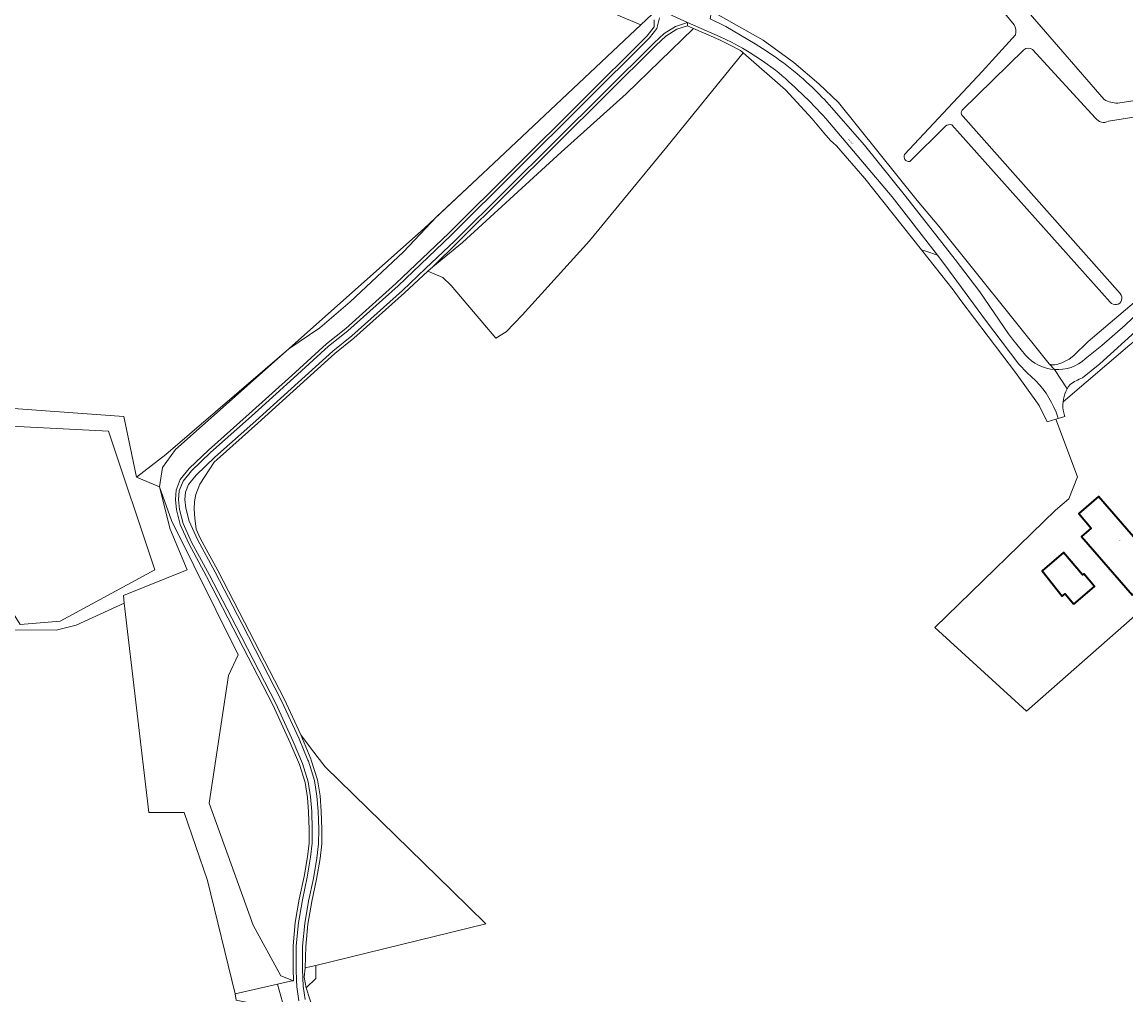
# Model space of a CAD drawing. Header units: metres. Extents: x 201541 to 204988, y 387833 to 394342.
# Tile 111 of 214: x 202992 to 203338, y 391042 to 391347. Entities that reach past the tile are written whole.
import ezdxf
from ezdxf.enums import TextEntityAlignment as Align

# ---------------------------------------------------------------- set-up
doc = ezdxf.new("R2010")
doc.units = ezdxf.units.M
doc.layers.get('Defpoints').update_dxf_attribs({"lineweight": 25})
for name, color, linetype, lineweight in [('B-WE-GR-BOS_LOOF-GV', 40, 'Continuous', 13), ('B-WE-GR-BOUWLAND-GV', 80, 'Continuous', 13), ('B-WE-GR-GRAS-GV', 60, 'Continuous', 13), ('B-WE-GR-GROENVOORZIENING-GV', 80, 'Continuous', 18), ('B-WE-GR-HOUTWAL-GV', 40, 'Continuous', 13), ('B-WE-IE-TERREINAFSCHEIDING_KUNSTMATIG_HEKWERK-G', 20, 'IE-TERREINAFSCHEIDING-KUNSTMATIG', 18), ('B-WE-IE-TERREINAFSCHEIDING_KUNSTMATIG_MUUR-G', 90, 'IE-TERREINAFSCHEIDING-KUNSTMATIG-DICHT', 18), ('B-WE-OG-BEBOUWING-GV', 7, 'Continuous', 35), ('B-WE-OG-BEBOUWING-T18', 10, 'Continuous', 18), ('B-WE-OG-TERREIN_ERF-GV', 7, 'Continuous', 18), ('B-WE-OG-WATER_GREPPEL-GV', 160, 'Continuous', 18), ('B-WE-OG-WEG-GV', 7, 'Continuous', 18), ('B-WE-VH-ONVERHARD-GV', 252, 'Continuous', 18), ('B-WE-VH-VERHARDING_PUIN-GV', 252, 'Continuous', 18)]:
    doc.layers.add(name, color=color, linetype=linetype, lineweight=lineweight)
doc.styles.add('NLCS-ISO-M200-T18', font='NLCS-ISO.ttf', dxfattribs={"height": 0.36})
doc.linetypes.add('IE-TERREINAFSCHEIDING-KUNSTMATIG', pattern='A,4,[82,NLCS.SHX,S=0.75,R=90,X=0,Y=0],4,-2', length=10)
doc.linetypes.add('IE-TERREINAFSCHEIDING-KUNSTMATIG-DICHT', pattern='A,8,-1,[82,NLCS.SHX,S=0.75,R=90,X=0,Y=0],-1', length=10)

msp = doc.modelspace()

# ---------------------------------------------------------------- linework, layer by layer
at = {"layer": 'B-WE-GR-BOS_LOOF-GV'}
msp.add_lwpolyline([(203189.157, 391349.2), (203185.791, 391346.034), (203137.87, 391300.955), (203121.759, 391285.825), (203111.369, 391274.874), (203094.642, 391259.268), (203085.142, 391251.065), (203075.436, 391244.503), (203036.935, 391211.41), (203027.76, 391204.271), (203034.936, 391201.283), (203038.645, 391190.691), (203059.57, 391148.582), (203056.557, 391142.125), (203050.445, 391102.143), (203064.249, 391063.92), (203072.927, 391048.081), (203076.892, 391046.541), (203076.884, 391046.717), (203076.755, 391049.961), (203076.76, 391057.475), (203077.477, 391064.8), (203078.713, 391072.061), (203080.227, 391079.133), (203081.267, 391085.35), (203081.772, 391089.638), (203081.795, 391093.952), (203081.611, 391099.465), (203081.279, 391103.978), (203080.558, 391108.575), (203078.739, 391114.235), (203075.901, 391121.054), (203070.463, 391132.92), (203058.039, 391157.018), (203049.671, 391173.133), (203044.091, 391183.459), (203041.425, 391189.458), (203040.204, 391194.01), (203039.885, 391197.253), (203040.125, 391200.215), (203041.404, 391203.525), (203044.181, 391206.996), (203050.27, 391212.757), (203063.051, 391224.136), (203076.341, 391236.177), (203087.241, 391246.042), (203093.277, 391250.868), (203108.997, 391264.97), (203125.548, 391280.698), (203187.732, 391342.568), (203189.887, 391345.337), (203189.913, 391347.557)], dxfattribs=at)
for points in [[(203202.219, 391344.88), (203200.37, 391345.694), (203197.062, 391344.61), (203193.639, 391342.454), (203190.588, 391339.614), (203128.32, 391277.815), (203120.564, 391270.174), (203129.888, 391277.756), (203160.836, 391306.12), (203181.191, 391324.351)], [(203140.295, 391247.869), (203143.527, 391249.851), (203148.515, 391255.027), (203169.629, 391278.284), (203193.91, 391307.775), (203217.808, 391337.177), (203216.947, 391337.926), (203213.702, 391339.674), (203210.22, 391341.358), (203202.219, 391344.88), (203181.191, 391324.351), (203160.836, 391306.12), (203129.888, 391277.756), (203120.564, 391270.174), (203118.985, 391268.776), (203123.754, 391266.821), (203126.314, 391264.339)], [(203058.6, 391042.439), (203071.892, 391045.424), (203075.993, 391046.345), (203076.892, 391046.541), (203072.927, 391048.081), (203064.249, 391063.92), (203050.445, 391102.143), (203056.557, 391142.125), (203059.57, 391148.582), (203038.645, 391190.691), (203034.936, 391201.283), (203038.247, 391187.972), (203043.613, 391175.299), (203023.585, 391167.193), (203023.86, 391164.855), (203031.573, 391099.257), (203042.67, 391099.22), (203049.906, 391077.901)], [(203079.166, 391123.531), (203082.32, 391116.04), (203082.496, 391115.618), (203084.462, 391109.503), (203085.255, 391104.435), (203085.606, 391099.678), (203085.795, 391094.008), (203085.772, 391089.394), (203085.228, 391084.786), (203084.158, 391078.385), (203082.641, 391071.306), (203081.445, 391064.269), (203080.76, 391057.278), (203080.615, 391050.512), (203083.9, 391051.315), (203137.232, 391064.344), (203126.506, 391074.806), (203086.85, 391113.483), (203082.598, 391119.042)]]:
    msp.add_lwpolyline(points, close=True, dxfattribs=at)
at = {"layer": 'B-WE-GR-BOUWLAND-GV'}
msp.add_lwpolyline([(203355.4, 391173.853), (203306.661, 391131.015), (203277.884, 391157.234), (203315.737, 391193.93), (203319.878, 391197.498), (203322.606, 391204.438), (203315.777, 391222.468), (203313.062, 391221.594), (203310.548, 391226.77), (203303.136, 391237.069), (203286.022, 391259.595), (203283.612, 391263.003), (203273.697, 391275.525), (203255.984, 391297.895), (203247.027, 391308.051), (203245.201, 391309.728), (203243.115, 391312.112), (203239.464, 391316.582), (203231.119, 391325.597), (203217.808, 391337.177), (203193.91, 391307.775), (203169.629, 391278.284), (203148.515, 391255.027), (203143.527, 391249.851), (203140.295, 391247.869), (203126.314, 391264.339), (203123.754, 391266.821), (203118.985, 391268.776), (203111.71, 391262.03), (203095.864, 391247.816), (203089.834, 391242.994), (203079.026, 391233.212), (203065.723, 391221.16), (203052.974, 391209.81), (203052.052, 391208.937), (203047.578, 391202.083), (203046.312, 391198.883), (203045.891, 391196.673), (203045.811, 391194.272), (203045.943, 391191.448), (203046.445, 391188.01), (203047.683, 391185.223), (203053.206, 391175.005), (203061.591, 391158.857), (203074.06, 391134.671), (203079.166, 391123.531), (203082.598, 391119.042), (203086.85, 391113.483), (203126.506, 391074.806), (203137.232, 391064.344), (203083.9, 391051.315), (203083.885, 391047.188), (203080.925, 391044.265), (203088.958, 391019.414)], dxfattribs=at)
at = {"layer": 'B-WE-GR-GRAS-GV'}
for points in [[(202967.425, 391227.37), (203023.709, 391223.29), (203027.76, 391204.271), (203036.935, 391211.41), (203075.436, 391244.503), (203085.142, 391251.065), (203094.642, 391259.268), (203111.369, 391274.874), (203121.759, 391285.825), (203137.87, 391300.955), (203185.791, 391346.034), (203153.85, 391359.513), (203068.325, 391396.817), (203039.726, 391409.767), (203024.752, 391416.987), (203013.611, 391421.866), (203003.187, 391426.385), (202997.406, 391428.747), (202965.279, 391410.43)], [(203258.566, 391403.183), (203283.899, 391376.92), (203330.931, 391322.57)], [(203302.696, 391346.029), (203274.706, 391380.038), (203272.521, 391382.399)], [(203210.917, 391348.582), (203224.122, 391341.183), (203233.689, 391334.244), (203241.559, 391327.524), (203247.692, 391321.709), (203272.341, 391291.005), (203279.11, 391282.918), (203313.73, 391239.758), (203314.493, 391239.511), (203315.499, 391239.482), (203316.078, 391239.631), (203317.714, 391240.127), (203319.957, 391241.25), (203321.422, 391242.388), (203325.905, 391246.792), (203342.447, 391260.741), (203362.764, 391279.063), (203367.101, 391282.824), (203370.086, 391284.39), (203371.299, 391284.688), (203369.239, 391285.036)], [(203268.406, 391305.343), (203292.76, 391331.382), (203303.129, 391342.908)], [(203305.812, 391338.149), (203286.464, 391319.294)], [(203328.225, 391316.789), (203308.48, 391338.265)], [(203335.202, 391321.449), (203364.416, 391325.914)], [(203360.592, 391320.322), (203332.288, 391315.771)], [(203332.86, 391259.091), (203283.177, 391314.689)], [(203286.518, 391317.496), (203286.73, 391317.249), (203335.975, 391261.786)], [(203281.249, 391314.258), (203270.012, 391303.214)], [(203058.989, 391040.398), (203058.6, 391042.439), (203049.906, 391077.901), (203042.67, 391099.22), (203031.573, 391099.257), (203023.86, 391164.855), (203008.755, 391157.953), (203002.532, 391156.33), (202989.045, 391156.433)]]:
    msp.add_lwpolyline(points, dxfattribs=at)
for points in [[(203303.129, 391342.908, 0.2221689), (203302.696, 391346.029)], [(203308.48, 391338.265, 0.3950553), (203305.812, 391338.149)], [(203330.931, 391322.57, 0.1120172), (203335.202, 391321.449)], [(203286.464, 391319.294, 0.3458959), (203286.518, 391317.496)], [(203283.177, 391314.689, 0.2239516), (203281.249, 391314.258)], [(203332.288, 391315.771, -0.3702957), (203328.225, 391316.789)], [(203270.012, 391303.214, -0.6354415), (203268.406, 391305.343)], [(203335.975, 391261.786, -1.0372821), (203332.86, 391259.091)]]:
    msp.add_lwpolyline(points, format="xyb", dxfattribs=at)
msp.add_lwpolyline([(203018.925, 391218.711), (202913.057, 391224.155), (202913.024, 391222.02), (202921.413, 391174.915), (202923.791, 391173.733), (202980.787, 391171.71), (202983.725, 391170.077), (202991.249, 391158.14), (203003.763, 391159.145), (203033.437, 391175.301)], close=True, dxfattribs=at)
at = {"layer": 'B-WE-GR-GROENVOORZIENING-GV'}
msp.add_lwpolyline([(203130.568, 390886.043), (203115.543, 390926.555), (203112.965, 390934.141), (203112.931, 390934.172), (203112.818, 390934.297), (203112.647, 390934.531), (203108.903, 390944.777), (203097.665, 390974.326), (203089.796, 390994.86), (203080.679, 391019.106), (203074.072, 391037.549), (203074.031, 391037.737), (203074.014, 391037.894), (203071.892, 391045.424), (203058.6, 391042.439), (203058.989, 391040.398), (203064.138, 391039.383), (203070.065, 391038.209), (203086.002, 390994.282), (203105.855, 390941.671), (203111.24, 390927.055)], dxfattribs=at)
at = {"layer": 'B-WE-GR-HOUTWAL-GV'}
for points in [[(202919.31, 391161.781), (202923.753, 391159.153), (202923.919, 391159.233), (202947.309, 391170.33), (202967.354, 391170.586), (202971.596, 391167.005), (202982.884, 391167.309), (202989.045, 391156.433), (203002.532, 391156.33), (203008.755, 391157.953), (203023.86, 391164.855), (203023.585, 391167.193), (203043.613, 391175.299), (203038.247, 391187.972), (203034.936, 391201.283), (203027.76, 391204.271), (203023.709, 391223.29), (202967.425, 391227.37), (202910.464, 391229.082), (202907.275, 391229.178), (202913.895, 391188.647)], [(203018.925, 391218.711), (203033.437, 391175.301), (203003.763, 391159.145), (202991.249, 391158.14), (202983.725, 391170.077), (202980.787, 391171.71), (202923.791, 391173.733), (202921.413, 391174.915), (202913.024, 391222.02), (202913.057, 391224.155)]]:
    msp.add_lwpolyline(points, close=True, dxfattribs=at)
at = {"layer": 'B-WE-IE-TERREINAFSCHEIDING_KUNSTMATIG_HEKWERK-G'}
for points in [[(203185.791, 391346.034), (203189.157, 391349.2)], [(203034.936, 391201.283), (203035.888, 391207.307), (203039.899, 391212.957), (203117.852, 391282.156), (203137.87, 391300.955), (203185.791, 391346.034)], [(203371.299, 391284.688), (203370.086, 391284.39), (203367.101, 391282.824), (203362.764, 391279.063), (203342.447, 391260.741), (203325.905, 391246.792)], [(203279.11, 391282.918), (203313.73, 391239.758)], [(203023.86, 391164.855), (203023.585, 391167.193), (203043.613, 391175.299), (203038.247, 391187.972), (203034.936, 391201.283)], [(203058.6, 391042.439), (203049.906, 391077.901), (203042.67, 391099.22), (203031.573, 391099.257), (203023.86, 391164.855)], [(203080.615, 391050.512), (203080.239, 391047.66), (203080.925, 391044.265), (203088.958, 391019.414), (203098.45, 390995.842), (203100.508, 390990.403)], [(203071.892, 391045.424), (203058.6, 391042.439)], [(203075.993, 391046.345), (203071.892, 391045.424)]]:
    msp.add_lwpolyline(points, dxfattribs=at)
at = {"layer": 'B-WE-IE-TERREINAFSCHEIDING_KUNSTMATIG_MUUR-G'}
msp.add_lwpolyline([(203322.606, 391204.438), (203315.777, 391222.468)], dxfattribs=at)
at = {"layer": 'B-WE-OG-BEBOUWING-GV'}
for points in [[(203339.785, 391167.295), (203349.05, 391175.316), (203329.194, 391198.246), (203323.003, 391192.853), (203326.921, 391188.327), (203323.866, 391185.682)], [(203321.447, 391164.518), (203327.907, 391170.031), (203324.543, 391173.975), (203324.19, 391173.674), (203318.224, 391180.666), (203311.473, 391174.904), (203317.756, 391166.973), (203318.679, 391167.761)]]:
    msp.add_lwpolyline(points, close=True, dxfattribs=at)
at = {"layer": 'B-WE-OG-TERREIN_ERF-GV'}
msp.add_lwpolyline([(203341.086, 391247.401), (203339.008, 391245.727), (203318.089, 391227.846), (203318.034, 391226.993), (203318.046, 391226.138), (203318.124, 391225.286), (203318.269, 391224.443), (203318.479, 391223.615), (203318.573, 391223.337), (203316.542, 391222.706), (203315.777, 391222.468), (203322.606, 391204.438), (203319.878, 391197.498), (203315.737, 391193.93), (203277.884, 391157.234), (203306.661, 391131.015), (203355.4, 391173.853), (203379.196, 391194.903), (203380.795, 391196.068)], dxfattribs=at)
for points in [[(203339.785, 391167.295), (203323.866, 391185.682), (203326.921, 391188.327), (203323.003, 391192.853), (203329.194, 391198.246), (203349.05, 391175.316)], [(203321.447, 391164.518), (203318.679, 391167.761), (203317.756, 391166.973), (203311.473, 391174.904), (203318.224, 391180.666), (203324.19, 391173.674), (203324.543, 391173.975), (203327.907, 391170.031)]]:
    msp.add_lwpolyline(points, close=True, dxfattribs=at)
at = {"layer": 'B-WE-OG-WATER_GREPPEL-GV'}
for points in [[(203255.025, 391401.296), (203272.521, 391382.399), (203274.706, 391380.038), (203302.696, 391346.029)], [(203330.931, 391322.57), (203283.899, 391376.92), (203258.566, 391403.183)], [(203303.129, 391342.908), (203292.76, 391331.382), (203268.406, 391305.343)], [(203286.464, 391319.294), (203305.812, 391338.149)], [(203308.48, 391338.265), (203328.225, 391316.789)], [(203364.416, 391325.914), (203335.202, 391321.449)], [(203332.288, 391315.771), (203360.592, 391320.322)], [(203283.177, 391314.689), (203332.86, 391259.091)], [(203335.975, 391261.786), (203286.73, 391317.249), (203286.518, 391317.496)], [(203270.012, 391303.214), (203281.249, 391314.258)]]:
    msp.add_lwpolyline(points, dxfattribs=at)
for points in [[(203302.696, 391346.029, -0.2221689), (203303.129, 391342.908)], [(203305.812, 391338.149, -0.3950553), (203308.48, 391338.265)], [(203335.202, 391321.449, -0.1120172), (203330.931, 391322.57)], [(203286.518, 391317.496, -0.3458959), (203286.464, 391319.294)], [(203281.249, 391314.258, -0.2239516), (203283.177, 391314.689)], [(203328.225, 391316.789, 0.3702957), (203332.288, 391315.771)], [(203268.406, 391305.343, 0.6354415), (203270.012, 391303.214)], [(203332.86, 391259.091, 1.0372821), (203335.975, 391261.786)]]:
    msp.add_lwpolyline(points, format="xyb", dxfattribs=at)
at = {"layer": 'B-WE-OG-WEG-GV'}
msp.add_lwpolyline([(203039.726, 391409.767), (203068.325, 391396.817), (203153.85, 391359.513), (203185.791, 391346.034), (203189.157, 391349.2), (203184.872, 391351.031), (203161.543, 391360.208), (203131.48, 391372.283), (203107.059, 391382.259), (203093.752, 391387.418), (203059.582, 391402.902), (203041.033, 391410.918), (203040.372, 391411.242)], close=True, dxfattribs=at)
for points in [[(203279.11, 391282.918), (203272.341, 391291.005), (203247.692, 391321.709), (203241.559, 391327.524), (203233.689, 391334.244), (203224.122, 391341.183), (203210.917, 391348.582), (203207.925, 391350.252), (203207.478, 391347.86), (203212.374, 391345.501), (203221.596, 391340.03)], [(203189.913, 391347.557), (203189.887, 391345.337), (203187.732, 391342.568), (203125.548, 391280.698), (203108.997, 391264.97), (203093.277, 391250.868), (203087.241, 391246.042), (203076.341, 391236.177), (203063.051, 391224.136), (203050.27, 391212.757), (203044.181, 391206.996), (203041.404, 391203.525), (203040.125, 391200.215), (203039.885, 391197.253), (203040.204, 391194.01), (203041.425, 391189.458), (203044.091, 391183.459), (203049.671, 391173.133), (203058.039, 391157.018), (203070.463, 391132.92), (203075.901, 391121.054), (203078.739, 391114.235), (203080.558, 391108.575), (203081.279, 391103.978), (203081.611, 391099.465), (203081.795, 391093.952), (203081.772, 391089.638), (203081.267, 391085.35), (203080.227, 391079.133), (203078.713, 391072.061), (203077.477, 391064.8), (203076.76, 391057.475), (203076.755, 391049.961), (203076.884, 391046.717), (203076.892, 391046.541), (203075.993, 391046.345), (203071.892, 391045.424), (203074.014, 391037.894)], [(203078.595, 391040.24), (203077.966, 391044.65), (203077.883, 391046.757), (203077.755, 391049.981), (203077.76, 391057.426), (203078.469, 391064.667), (203079.695, 391071.872), (203081.21, 391078.946), (203082.257, 391085.209), (203082.772, 391089.577), (203082.795, 391093.966), (203082.61, 391099.518), (203082.273, 391104.092), (203081.534, 391108.807), (203079.678, 391114.581), (203076.817, 391121.455), (203071.362, 391133.358), (203058.927, 391157.478), (203050.555, 391173.601), (203044.989, 391183.9), (203042.371, 391189.793), (203041.191, 391194.19), (203040.889, 391197.262), (203041.11, 391199.99), (203042.281, 391203.021), (203044.919, 391206.317), (203050.946, 391212.02), (203063.719, 391223.392), (203077.012, 391235.436), (203087.889, 391245.28), (203093.924, 391250.105), (203109.675, 391264.235), (203126.245, 391279.981), (203188.482, 391341.904), (203190.814, 391344.899), (203191.553, 391348.187)], [(203088.958, 391019.414), (203080.925, 391044.265), (203083.885, 391047.188), (203083.9, 391051.315), (203080.615, 391050.512), (203080.76, 391057.278), (203081.445, 391064.269), (203082.641, 391071.306), (203084.158, 391078.385), (203085.228, 391084.786), (203085.772, 391089.394), (203085.795, 391094.008), (203085.606, 391099.678), (203085.255, 391104.435), (203084.462, 391109.503), (203082.496, 391115.618), (203082.32, 391116.04), (203079.166, 391123.531), (203074.06, 391134.671), (203061.591, 391158.857), (203053.206, 391175.005), (203047.683, 391185.223), (203046.445, 391188.01), (203045.943, 391191.448), (203045.811, 391194.272), (203045.891, 391196.673), (203046.312, 391198.883), (203047.578, 391202.083), (203052.052, 391208.937), (203052.974, 391209.81), (203065.723, 391221.16), (203079.026, 391233.212), (203089.834, 391242.994), (203095.864, 391247.816), (203111.71, 391262.03), (203118.985, 391268.776), (203120.564, 391270.174), (203128.32, 391277.815), (203190.588, 391339.614), (203193.639, 391342.454), (203197.062, 391344.61), (203200.37, 391345.694), (203200.423, 391346.763), (203196.634, 391345.522), (203193.026, 391343.25), (203189.895, 391340.335), (203127.623, 391278.532), (203127.418, 391278.337), (203118.232, 391269.608), (203111.032, 391262.765), (203095.217, 391248.579), (203089.186, 391243.756), (203078.355, 391233.953), (203065.055, 391221.904), (203052.298, 391210.547), (203046.394, 391204.959), (203044.035, 391202.012), (203043.08, 391199.54), (203042.897, 391197.279), (203043.165, 391194.549), (203044.262, 391190.462), (203046.785, 391184.782), (203052.322, 391174.537), (203060.703, 391158.397), (203073.161, 391134.233), (203078.65, 391122.256), (203081.397, 391115.656), (203081.557, 391115.272), (203083.486, 391109.271), (203084.261, 391104.321), (203084.607, 391099.625), (203084.795, 391093.994), (203084.772, 391089.455), (203084.238, 391084.927), (203083.175, 391078.572), (203081.659, 391071.495), (203080.453, 391064.402), (203079.76, 391057.327), (203079.755, 391050.366), (203079.755, 391050.019), (203079.96, 391044.831), (203080.551, 391040.684)], [(203227.928, 391331.823), (203223.916, 391334.752), (203219.745, 391337.45), (203218.667, 391338.093), (203217.581, 391338.72), (203214.157, 391340.565), (203210.655, 391342.258), (203202.99, 391345.633), (203200.423, 391346.763), (203200.37, 391345.694), (203202.219, 391344.88)], [(203202.219, 391344.88), (203210.22, 391341.358), (203213.702, 391339.674), (203216.947, 391337.926), (203217.808, 391337.177), (203231.119, 391325.597), (203239.464, 391316.582), (203243.115, 391312.112), (203245.201, 391309.728), (203247.027, 391308.051), (203255.984, 391297.895), (203273.697, 391275.525), (203275.074, 391275.076), (203278.689, 391273.859), (203264.514, 391292.079), (203243.76, 391316.652)], [(203244.769, 391320.916), (203255.876, 391308.344), (203268.721, 391292.354), (203284.222, 391272.466), (203292.017, 391262.336), (203300.942, 391249.237), (203302.228, 391247.542), (203306.297, 391242.51)], [(203375.573, 391283.967), (203371.299, 391284.688), (203370.086, 391284.39), (203367.101, 391282.824), (203362.764, 391279.063), (203342.447, 391260.741), (203325.905, 391246.792), (203321.422, 391242.388), (203319.957, 391241.25), (203317.714, 391240.127), (203316.078, 391239.631), (203315.499, 391239.482), (203314.493, 391239.511), (203313.73, 391239.758), (203315.426, 391237.986)], [(203315.426, 391237.986), (203313.73, 391239.758), (203279.11, 391282.918)], [(203309.544, 391234.44), (203306.833, 391236.977), (203304.255, 391239.648), (203293.734, 391253.448), (203281.023, 391270.859), (203278.689, 391273.859), (203275.074, 391275.076), (203273.697, 391275.525), (203283.612, 391263.003)], [(203364.62, 391269.956), (203355.321, 391263.059), (203329.577, 391239.834), (203324.153, 391235.37)], [(203325.045, 391241.34), (203330.167, 391245.521), (203337.581, 391251.901), (203353.704, 391267.31)], [(203283.612, 391263.003), (203286.022, 391259.595), (203303.136, 391237.069), (203310.548, 391226.77), (203313.062, 391221.594), (203315.777, 391222.468), (203316.542, 391222.706), (203316.426, 391223.09)], [(203320.265, 391233.348), (203319.774, 391232.646), (203319.358, 391231.939), (203319.34, 391231.909), (203318.964, 391231.141), (203318.649, 391230.345), (203318.398, 391229.528), (203318.211, 391228.693), (203318.089, 391227.846), (203339.008, 391245.727), (203341.086, 391247.401)]]:
    msp.add_lwpolyline(points, dxfattribs=at)
for points in [[(203221.596, 391340.03, -0.0517305), (203238.587, 391327.251)], [(203243.76, 391316.652, 0.0334476), (203227.928, 391331.823)], [(203238.587, 391327.251, -0.0246857), (203244.769, 391320.916)], [(203306.297, 391242.51, 0.2016047), (203315.426, 391237.986)], [(203315.426, 391237.986, 0.2015727), (203325.045, 391241.34)], [(203324.153, 391235.37, 0.0561359), (203320.265, 391233.348)], [(203316.426, 391223.09, 0.1149925), (203309.544, 391234.44)]]:
    msp.add_lwpolyline(points, format="xyb", dxfattribs=at)
at = {"layer": 'B-WE-VH-ONVERHARD-GV'}
for points in [[(203080.551, 391040.684), (203079.96, 391044.831), (203079.755, 391050.019), (203079.755, 391050.366), (203079.76, 391057.327), (203080.453, 391064.402), (203081.659, 391071.495), (203083.175, 391078.572), (203084.238, 391084.927), (203084.772, 391089.455), (203084.795, 391093.994), (203084.607, 391099.625), (203084.261, 391104.321), (203083.486, 391109.271), (203081.557, 391115.272), (203081.397, 391115.656), (203078.65, 391122.256), (203073.161, 391134.233), (203060.703, 391158.397), (203052.322, 391174.537), (203046.785, 391184.782), (203044.262, 391190.462), (203043.165, 391194.549), (203042.897, 391197.279), (203043.08, 391199.54), (203044.035, 391202.012), (203046.394, 391204.959), (203052.298, 391210.547), (203065.055, 391221.904), (203078.355, 391233.953), (203089.186, 391243.756), (203095.217, 391248.579), (203111.032, 391262.765), (203118.232, 391269.608), (203127.418, 391278.337), (203127.623, 391278.532), (203189.895, 391340.335), (203193.026, 391343.25), (203196.634, 391345.522), (203200.423, 391346.763), (203189.811, 391351.508)], [(203191.553, 391348.187), (203190.814, 391344.899), (203188.482, 391341.904), (203126.245, 391279.981), (203109.675, 391264.235), (203093.924, 391250.105), (203087.889, 391245.28), (203077.012, 391235.436), (203063.719, 391223.392), (203050.946, 391212.02), (203044.919, 391206.317), (203042.281, 391203.021), (203041.11, 391199.99), (203040.889, 391197.262), (203041.191, 391194.19), (203042.371, 391189.793), (203044.989, 391183.9), (203050.555, 391173.601), (203058.927, 391157.478), (203071.362, 391133.358), (203076.817, 391121.455), (203079.678, 391114.581), (203081.534, 391108.807), (203082.273, 391104.092), (203082.61, 391099.518), (203082.795, 391093.966), (203082.772, 391089.577), (203082.257, 391085.209), (203081.21, 391078.946), (203079.695, 391071.872), (203078.469, 391064.667), (203077.76, 391057.426), (203077.755, 391049.981), (203077.883, 391046.757), (203077.966, 391044.65), (203078.595, 391040.24)]]:
    msp.add_lwpolyline(points, dxfattribs=at)
at = {"layer": 'B-WE-VH-VERHARDING_PUIN-GV'}
for points in [[(203000, 391429.729), (203000.136, 391429.672), (203000.273, 391429.613), (203034.53, 391416.486), (203050.776, 391409.342), (203086.971, 391393.467), (203116.287, 391381.085), (203169.045, 391359.761), (203185.998, 391353.17), (203189.811, 391351.508), (203200.423, 391346.763), (203202.99, 391345.633), (203210.655, 391342.258), (203214.157, 391340.565), (203217.581, 391338.72), (203218.667, 391338.093), (203219.745, 391337.45), (203223.916, 391334.752), (203227.928, 391331.823)], [(203221.596, 391340.03), (203212.374, 391345.501), (203207.478, 391347.86)], [(203306.297, 391242.51), (203302.228, 391247.542), (203300.942, 391249.237), (203292.017, 391262.336), (203284.222, 391272.466), (203268.721, 391292.354), (203255.876, 391308.344), (203244.769, 391320.916)], [(203243.76, 391316.652), (203264.514, 391292.079), (203278.689, 391273.859), (203281.023, 391270.859), (203293.734, 391253.448), (203304.255, 391239.648), (203306.833, 391236.977), (203309.544, 391234.44)], [(203324.153, 391235.37), (203329.577, 391239.834), (203355.321, 391263.059), (203364.62, 391269.956)], [(203353.704, 391267.31), (203337.581, 391251.901), (203330.167, 391245.521), (203325.045, 391241.34)], [(203316.426, 391223.09), (203316.542, 391222.706), (203318.573, 391223.337), (203318.479, 391223.615), (203318.269, 391224.443), (203318.124, 391225.286), (203318.046, 391226.138), (203318.034, 391226.993), (203318.089, 391227.846), (203318.211, 391228.693), (203318.398, 391229.528), (203318.649, 391230.345), (203318.964, 391231.141), (203319.34, 391231.909), (203319.358, 391231.939), (203315.426, 391237.986)], [(203315.426, 391237.986), (203319.358, 391231.939), (203319.774, 391232.646), (203320.265, 391233.348)]]:
    msp.add_lwpolyline(points, dxfattribs=at)
for points in [[(203238.587, 391327.251, 0.0517305), (203221.596, 391340.03)], [(203227.928, 391331.823, -0.0334476), (203243.76, 391316.652)], [(203244.769, 391320.916, 0.0246857), (203238.587, 391327.251)], [(203315.426, 391237.986, -0.2016047), (203306.297, 391242.51)], [(203325.045, 391241.34, -0.2015727), (203315.426, 391237.986)], [(203320.265, 391233.348, -0.0561359), (203324.153, 391235.37)], [(203309.544, 391234.44, -0.1149925), (203316.426, 391223.09)]]:
    msp.add_lwpolyline(points, format="xyb", dxfattribs=at)

# ---------------------------------------------------------------- texts
at = {"layer": 'B-WE-OG-BEBOUWING-T18', "style": 'NLCS-ISO-M200-T18'}
msp.add_text('3', height=0.36, rotation=40.8, dxfattribs=at).set_placement((203335.868, 391184.428), align=Align.MIDDLE)
at = {"layer": 'Defpoints', "color": 250, "style": 'NLCS-ISO-M200-T18'}
msp.add_text('Stendert', height=0.36, rotation=311.4, dxfattribs=at).set_placement((203251.536, 391309.434), align=Align.MIDDLE)

doc.saveas('drawing.dxf')
